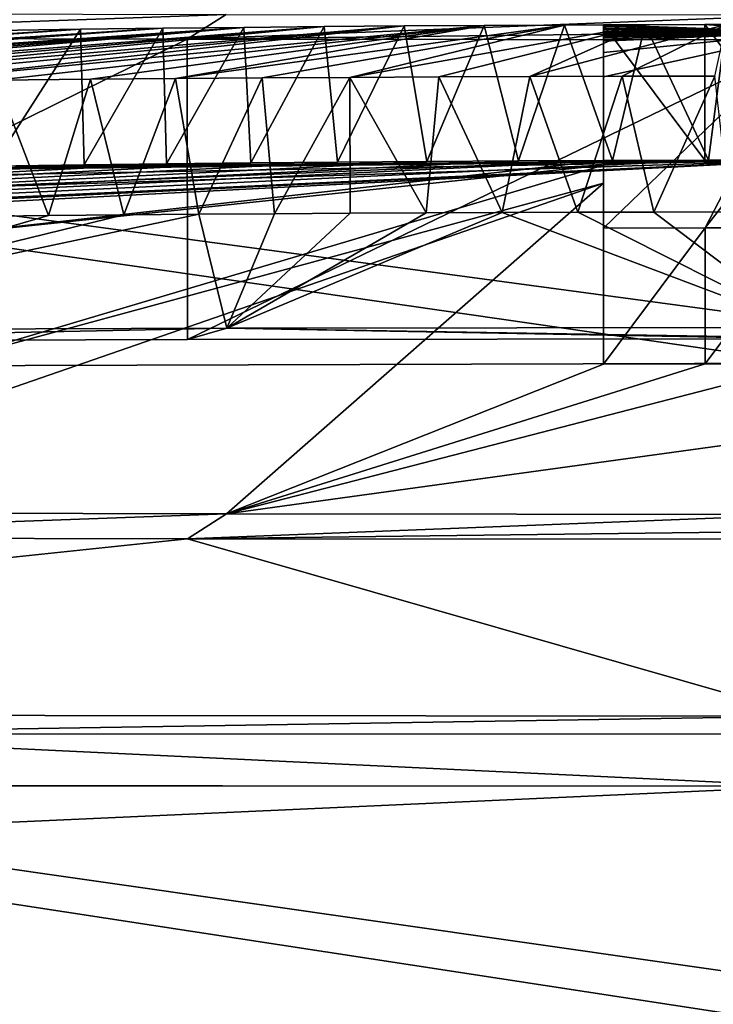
# Model space of a CAD drawing. Header units: millimetres. Extents: x -24 to 72, y 0 to 310.
# Tile 211 of 251: x -0.58 to -0.069, y 308.298 to 309.024. Entities that reach past the tile are written whole.
import ezdxf

# ---------------------------------------------------------------- set-up
doc = ezdxf.new("R2010")
doc.units = ezdxf.units.MM
doc.header["$LTSCALE"] = 65.185185
for name, color, linetype in [('299', 7, 'CONTINUOUS'), ('300', 7, 'CONTINUOUS'), ('343', 7, 'CONTINUOUS'), ('398', 7, 'CONTINUOUS'), ('401', 7, 'CONTINUOUS'), ('403', 7, 'CONTINUOUS'), ('405', 7, 'CONTINUOUS'), ('410', 7, 'CONTINUOUS'), ('411', 7, 'CONTINUOUS'), ('416', 7, 'CONTINUOUS'), ('417', 7, 'CONTINUOUS'), ('418', 7, 'CONTINUOUS'), ('64', 7, 'CONTINUOUS'), ('76', 7, 'CONTINUOUS')]:
    doc.layers.add(name, color=color, linetype=linetype)

msp = doc.modelspace()

# ---------------------------------------------------------------- linework, layer by layer
at = {"layer": '299', "color": 7, "linetype": 'CONTINUOUS'}
for points in [[(0.00029, 308.51023, 151.56164), (-0.81156, 308.49718, 151.5117), (-1.68497, 308.51159, 151.7091), (0.00029, 308.51023, 151.56164)], [(0.80512, 308.49692, 151.5111), (-0.81156, 308.49718, 151.5117), (0.00029, 308.51023, 151.56164), (0.80512, 308.49692, 151.5111)], [(-0.00207, 308.45841, 151.39826), (-1.71602, 308.45949, 151.54827), (-0.81156, 308.49718, 151.5117), (-0.00207, 308.45841, 151.39826)], [(0.80512, 308.49692, 151.5111), (-0.00207, 308.45841, 151.39826), (-0.81156, 308.49718, 151.5117), (0.80512, 308.49692, 151.5111)]]:
    msp.add_3dface(points, dxfattribs=at)
at = {"layer": '300', "color": 7, "linetype": 'CONTINUOUS'}
for points in [[(-0.90854, 309.01022, 180.2228), (-0.45643, 309.00924, 180.1518), (-0.90842, 308.78629, 167.39366), (-0.90854, 309.01022, 180.2228)], [(-0.90842, 308.78629, 167.39366), (-0.45643, 309.00924, 180.1518), (-0.45628, 308.78778, 167.46465), (-0.90842, 308.78629, 167.39366)], [(-0.45643, 309.00924, 180.1518), (0.00044, 309.00886, 180.12799), (-0.45628, 308.78778, 167.46465), (-0.45643, 309.00924, 180.1518)], [(0.00044, 309.00886, 180.12799), (0.00049, 308.78824, 167.48845), (-0.45628, 308.78778, 167.46465), (0.00044, 309.00886, 180.12799)], [(-0.45635, 308.64099, 159.05502), (-1.68497, 308.51159, 151.7091), (-0.90846, 308.64198, 159.12602), (-0.45635, 308.64099, 159.05502)], [(0.00029, 308.51023, 151.56164), (-1.68497, 308.51159, 151.7091), (-0.45635, 308.64099, 159.05502), (0.00029, 308.51023, 151.56164)], [(0.00052, 308.64061, 159.03121), (0.00029, 308.51023, 151.56164), (-0.45635, 308.64099, 159.05502), (0.00052, 308.64061, 159.03121)]]:
    msp.add_3dface(points, dxfattribs=at)
at = {"layer": '343', "color": 7, "linetype": 'CONTINUOUS'}
for points in [[(-0.42767, 309.02754, 180.43308), (-0.90854, 309.01022, 180.2228), (-0.85147, 309.02846, 180.49951), (-0.42767, 309.02754, 180.43308)], [(-0.45643, 309.00924, 180.1518), (-0.90854, 309.01022, 180.2228), (-0.42767, 309.02754, 180.43308), (-0.45643, 309.00924, 180.1518)], [(0.00044, 309.02719, 180.41082), (-0.45643, 309.00924, 180.1518), (-0.42767, 309.02754, 180.43308), (0.00044, 309.02719, 180.41082)], [(0.00044, 309.01468, 180.26963), (-0.45643, 309.00924, 180.1518), (0.00044, 309.02719, 180.41082), (0.00044, 309.01468, 180.26963)], [(0.00044, 309.00886, 180.12799), (-0.45643, 309.00924, 180.1518), (0.00044, 309.01468, 180.26963), (0.00044, 309.00886, 180.12799)]]:
    msp.add_3dface(points, dxfattribs=at)
at = {"layer": '398', "color": 7, "linetype": 'CONTINUOUS'}
for points in [[(-0.90842, 308.78629, 167.39366), (-0.45628, 308.78778, 167.46465), (-0.42735, 308.79626, 167.18293), (-0.90842, 308.78629, 167.39366)], [(-0.85111, 308.79486, 167.11654), (-0.90842, 308.78629, 167.39366), (-0.42735, 308.79626, 167.18293), (-0.85111, 308.79486, 167.11654)], [(-0.45628, 308.78778, 167.46465), (0.00049, 308.78824, 167.48845), (-0.42735, 308.79626, 167.18293), (-0.45628, 308.78778, 167.46465)], [(0.00049, 308.79668, 167.20515), (-0.42735, 308.79626, 167.18293), (0.00049, 308.78911, 167.3467), (0.00049, 308.79668, 167.20515)], [(-0.42735, 308.79626, 167.18293), (0.00049, 308.78824, 167.48845), (0.00049, 308.78911, 167.3467), (-0.42735, 308.79626, 167.18293)], [(-0.42758, 308.6593, 159.33629), (-0.90846, 308.64198, 159.12602), (-0.85137, 308.66022, 159.40273), (-0.42758, 308.6593, 159.33629)], [(-0.45635, 308.64099, 159.05502), (-0.90846, 308.64198, 159.12602), (-0.42758, 308.6593, 159.33629), (-0.45635, 308.64099, 159.05502)], [(0.00052, 308.65894, 159.31404), (-0.45635, 308.64099, 159.05502), (-0.42758, 308.6593, 159.33629), (0.00052, 308.65894, 159.31404)], [(0.00052, 308.64644, 159.17284), (-0.45635, 308.64099, 159.05502), (0.00052, 308.65894, 159.31404), (0.00052, 308.64644, 159.17284)], [(0.00052, 308.64061, 159.03121), (-0.45635, 308.64099, 159.05502), (0.00052, 308.64644, 159.17284), (0.00052, 308.64061, 159.03121)]]:
    msp.add_3dface(points, dxfattribs=at)
at = {"layer": '401', "color": 7, "linetype": 'CONTINUOUS'}
for points in [[(-4.01882, 308.71235, 162.8532), (-4.01885, 308.72654, 163.66585), (0.00053, 308.92007, 164.22639), (-4.01882, 308.71235, 162.8532)], [(-4.01885, 308.72654, 163.66585), (-3.95456, 308.73384, 164.06842), (0.00053, 308.92007, 164.22639), (-4.01885, 308.72654, 163.66585)], [(-4.01882, 308.71235, 162.8532), (0.00053, 308.92007, 164.22639), (-0.95947, 308.90941, 163.7865), (-4.01882, 308.71235, 162.8532)], [(-3.95456, 308.73384, 164.06842), (-3.84799, 308.74116, 164.46254), (0.00053, 308.92007, 164.22639), (-3.95456, 308.73384, 164.06842)], [(0.00053, 308.92007, 164.22639), (-3.84799, 308.74116, 164.46254), (-0.07208, 308.92002, 164.22675), (0.00053, 308.92007, 164.22639)], [(-0.07208, 308.92002, 164.22675), (-3.84799, 308.74116, 164.46254), (-0.143, 308.91984, 164.22782), (-0.07208, 308.92002, 164.22675)], [(-0.143, 308.91984, 164.22782), (-3.84799, 308.74116, 164.46254), (-0.21223, 308.91955, 164.22955), (-0.143, 308.91984, 164.22782)], [(-0.95947, 308.90941, 163.7865), (0.00053, 308.92007, 164.22639), (-0.79637, 308.91282, 163.78644), (-0.95947, 308.90941, 163.7865)], [(-0.79637, 308.91282, 163.78644), (0.00053, 308.92007, 164.22639), (-0.65947, 308.91518, 163.7864), (-0.79637, 308.91282, 163.78644)], [(0.00053, 308.92007, 164.22639), (-0.14947, 308.91994, 163.76632), (-0.65947, 308.89882, 162.79966), (0.00053, 308.92007, 164.22639)], [(-0.65947, 308.91518, 163.7864), (0.00053, 308.92007, 164.22639), (-0.65947, 308.91287, 163.50299), (-0.65947, 308.91518, 163.7864)], [(-0.65947, 308.91287, 163.50299), (0.00053, 308.92007, 164.22639), (-0.65947, 308.90823, 163.19799), (-0.65947, 308.91287, 163.50299)], [(-0.65947, 308.90823, 163.19799), (0.00053, 308.92007, 164.22639), (-0.65947, 308.89882, 162.79966), (-0.65947, 308.90823, 163.19799)], [(-0.14947, 308.91994, 163.76632), (-0.14947, 308.91642, 163.40093), (-0.65947, 308.8625, 161.87841), (-0.14947, 308.91994, 163.76632)], [(-0.65947, 308.89882, 162.79966), (-0.14947, 308.91994, 163.76632), (-0.65947, 308.8625, 161.87841), (-0.65947, 308.89882, 162.79966)], [(-0.14947, 308.91994, 163.76632), (0.00053, 308.92007, 164.22639), (-0.07474, 308.92013, 163.76631), (-0.14947, 308.91994, 163.76632)], [(0.00053, 308.92007, 164.22639), (0.00053, 308.92076, 163.99635), (-0.07474, 308.92013, 163.76631), (0.00053, 308.92007, 164.22639)], [(0.00053, 308.92076, 163.99635), (0.00053, 308.92019, 163.76631), (-0.07474, 308.92013, 163.76631), (0.00053, 308.92076, 163.99635)], [(-0.21223, 308.91955, 164.22955), (-3.84799, 308.74116, 164.46254), (-0.27976, 308.91914, 164.2319), (-0.21223, 308.91955, 164.22955)], [(-0.27976, 308.91914, 164.2319), (-3.84799, 308.74116, 164.46254), (-0.34557, 308.91864, 164.23481), (-0.27976, 308.91914, 164.2319)], [(-0.34557, 308.91864, 164.23481), (-3.84799, 308.74116, 164.46254), (-0.40956, 308.91806, 164.23824), (-0.34557, 308.91864, 164.23481)], [(-0.40956, 308.91806, 164.23824), (-3.84799, 308.74116, 164.46254), (-0.47182, 308.91738, 164.24215), (-0.40956, 308.91806, 164.23824)], [(-0.47182, 308.91738, 164.24215), (-3.84799, 308.74116, 164.46254), (-0.53249, 308.91664, 164.24651), (-0.47182, 308.91738, 164.24215)], [(-0.53249, 308.91664, 164.24651), (-3.84799, 308.74116, 164.46254), (-0.60007, 308.9157, 164.25203), (-0.53249, 308.91664, 164.24651)], [(-0.14947, 308.91642, 163.40093), (-0.14947, 308.90321, 162.78331), (-0.65947, 308.76488, 160.43851), (-0.14947, 308.91642, 163.40093)], [(-0.65947, 308.8625, 161.87841), (-0.14947, 308.91642, 163.40093), (-0.65947, 308.76488, 160.43851), (-0.65947, 308.8625, 161.87841)], [(-0.42758, 308.6593, 159.33629), (-0.85137, 308.66022, 159.40273), (-0.14947, 308.90321, 162.78331), (-0.42758, 308.6593, 159.33629)], [(-0.14947, 308.90321, 162.78331), (-0.85137, 308.66022, 159.40273), (-0.65947, 308.76488, 160.43851), (-0.14947, 308.90321, 162.78331)], [(-0.14947, 308.76975, 160.43843), (-0.42758, 308.6593, 159.33629), (-0.14947, 308.90321, 162.78331), (-0.14947, 308.76975, 160.43843)], [(-0.85111, 308.79486, 167.11654), (-0.42735, 308.79626, 167.18293), (-0.44784, 308.88022, 165.77317), (-0.85111, 308.79486, 167.11654)], [(-0.50335, 308.87976, 165.76939), (-0.85111, 308.79486, 167.11654), (-0.44784, 308.88022, 165.77317), (-0.50335, 308.87976, 165.76939)], [(-0.55885, 308.87924, 165.76519), (-0.85111, 308.79486, 167.11654), (-0.50335, 308.87976, 165.76939), (-0.55885, 308.87924, 165.76519)], [(-0.61439, 308.87867, 165.76053), (-0.85111, 308.79486, 167.11654), (-0.55885, 308.87924, 165.76519), (-0.61439, 308.87867, 165.76053)], [(-0.44784, 308.88022, 165.77317), (-0.42735, 308.79626, 167.18293), (-0.39215, 308.88063, 165.77652), (-0.44784, 308.88022, 165.77317)], [(-0.42735, 308.79626, 167.18293), (0.00049, 308.79668, 167.20515), (-0.22434, 308.88154, 165.78376), (-0.42735, 308.79626, 167.18293)], [(-0.28024, 308.88129, 165.78178), (-0.42735, 308.79626, 167.18293), (-0.22434, 308.88154, 165.78376), (-0.28024, 308.88129, 165.78178)], [(-0.33623, 308.88099, 165.77938), (-0.42735, 308.79626, 167.18293), (-0.28024, 308.88129, 165.78178), (-0.33623, 308.88099, 165.77938)], [(-0.39215, 308.88063, 165.77652), (-0.42735, 308.79626, 167.18293), (-0.33623, 308.88099, 165.77938), (-0.39215, 308.88063, 165.77652)], [(-0.22434, 308.88154, 165.78376), (0.00049, 308.79668, 167.20515), (-0.16848, 308.88172, 165.78534), (-0.22434, 308.88154, 165.78376)], [(-0.16848, 308.88172, 165.78534), (0.00049, 308.79668, 167.20515), (-0.11244, 308.88185, 165.78648), (-0.16848, 308.88172, 165.78534)], [(-0.11244, 308.88185, 165.78648), (0.00049, 308.79668, 167.20515), (-0.05614, 308.88193, 165.78714), (-0.11244, 308.88185, 165.78648)], [(-0.42758, 308.6593, 159.33629), (0.00053, 308.77, 160.43843), (0.00052, 308.71827, 159.87586), (-0.42758, 308.6593, 159.33629)], [(0.00053, 308.77, 160.43843), (-0.42758, 308.6593, 159.33629), (-0.07448, 308.76994, 160.43843), (0.00053, 308.77, 160.43843)], [(-0.07448, 308.76994, 160.43843), (-0.42758, 308.6593, 159.33629), (-0.14947, 308.76975, 160.43843), (-0.07448, 308.76994, 160.43843)], [(0.00052, 308.65894, 159.31404), (-0.42758, 308.6593, 159.33629), (0.00052, 308.71827, 159.87586), (0.00052, 308.65894, 159.31404)]]:
    msp.add_3dface(points, dxfattribs=at)
at = {"layer": '403', "color": 7, "linetype": 'CONTINUOUS'}
for points in [[(-0.53523, 309.01662, 164.24497), (-0.59731, 309.01576, 164.25004), (-1.3213, 308.96697, 165.65251), (-0.53523, 309.01662, 164.24497)], [(-1.26739, 308.96816, 165.66423), (-0.53523, 309.01662, 164.24497), (-1.3213, 308.96697, 165.65251), (-1.26739, 308.96816, 165.66423)], [(-1.21169, 308.96935, 165.67549), (-0.53523, 309.01662, 164.24497), (-1.26739, 308.96816, 165.66423), (-1.21169, 308.96935, 165.67549)], [(-0.47453, 309.01737, 164.24058), (-0.53523, 309.01662, 164.24497), (-1.21169, 308.96935, 165.67549), (-0.47453, 309.01737, 164.24058)], [(-1.15406, 308.97053, 165.68637), (-0.47453, 309.01737, 164.24058), (-1.21169, 308.96935, 165.67549), (-1.15406, 308.97053, 165.68637)], [(-1.09426, 308.97169, 165.69708), (-0.47453, 309.01737, 164.24058), (-1.15406, 308.97053, 165.68637), (-1.09426, 308.97169, 165.69708)], [(-0.41482, 309.01802, 164.23679), (-0.47453, 309.01737, 164.24058), (-1.09426, 308.97169, 165.69708), (-0.41482, 309.01802, 164.23679)], [(-1.03231, 308.97283, 165.70743), (-0.41482, 309.01802, 164.23679), (-1.09426, 308.97169, 165.69708), (-1.03231, 308.97283, 165.70743)], [(-0.96829, 308.97395, 165.71715), (-0.41482, 309.01802, 164.23679), (-1.03231, 308.97283, 165.70743), (-0.96829, 308.97395, 165.71715)], [(-0.91149, 308.97488, 165.7252), (-0.41482, 309.01802, 164.23679), (-0.96829, 308.97395, 165.71715), (-0.91149, 308.97488, 165.7252)], [(-0.35559, 309.01857, 164.23356), (-0.41482, 309.01802, 164.23679), (-0.91149, 308.97488, 165.7252), (-0.35559, 309.01857, 164.23356)], [(-0.85263, 308.97578, 165.73316), (-0.35559, 309.01857, 164.23356), (-0.91149, 308.97488, 165.7252), (-0.85263, 308.97578, 165.73316)], [(-0.79175, 308.97666, 165.74063), (-0.35559, 309.01857, 164.23356), (-0.85263, 308.97578, 165.73316), (-0.79175, 308.97666, 165.74063)], [(-0.29662, 309.01904, 164.23084), (-0.35559, 309.01857, 164.23356), (-0.79175, 308.97666, 165.74063), (-0.29662, 309.01904, 164.23084)], [(-0.72894, 308.9775, 165.74753), (-0.29662, 309.01904, 164.23084), (-0.79175, 308.97666, 165.74063), (-0.72894, 308.9775, 165.74753)], [(-0.66413, 308.97829, 165.75402), (-0.29662, 309.01904, 164.23084), (-0.72894, 308.9775, 165.74753), (-0.66413, 308.97829, 165.75402)], [(-0.23754, 309.01942, 164.22861), (-0.29662, 309.01904, 164.23084), (-0.66413, 308.97829, 165.75402), (-0.23754, 309.01942, 164.22861)], [(-0.59724, 308.97903, 165.76029), (-0.23754, 309.01942, 164.22861), (-0.66413, 308.97829, 165.75402), (-0.59724, 308.97903, 165.76029)], [(-0.52782, 308.97971, 165.76603), (-0.23754, 309.01942, 164.22861), (-0.59724, 308.97903, 165.76029), (-0.52782, 308.97971, 165.76603)], [(-0.46519, 308.98025, 165.77038), (-0.23754, 309.01942, 164.22861), (-0.52782, 308.97971, 165.76603), (-0.46519, 308.98025, 165.77038)], [(-0.17837, 309.01972, 164.22689), (-0.23754, 309.01942, 164.22861), (-0.46519, 308.98025, 165.77038), (-0.17837, 309.01972, 164.22689)], [(-0.40128, 308.98074, 165.77419), (-0.17837, 309.01972, 164.22689), (-0.46519, 308.98025, 165.77038), (-0.40128, 308.98074, 165.77419)], [(-0.33652, 308.98116, 165.77754), (-0.17837, 309.01972, 164.22689), (-0.40128, 308.98074, 165.77419), (-0.33652, 308.98116, 165.77754)], [(-0.1188, 309.01993, 164.22563), (-0.17837, 309.01972, 164.22689), (-0.33652, 308.98116, 165.77754), (-0.1188, 309.01993, 164.22563)], [(-0.27097, 308.9815, 165.7805), (-0.1188, 309.01993, 164.22563), (-0.33652, 308.98116, 165.77754), (-0.27097, 308.9815, 165.7805)], [(-0.20383, 308.98177, 165.78282), (-0.1188, 309.01993, 164.22563), (-0.27097, 308.9815, 165.7805), (-0.20383, 308.98177, 165.78282)], [(-0.05913, 309.02005, 164.2249), (-0.1188, 309.01993, 164.22563), (-0.20383, 308.98177, 165.78282), (-0.05913, 309.02005, 164.2249)], [(-0.13573, 308.98197, 165.78441), (-0.05913, 309.02005, 164.2249), (-0.20383, 308.98177, 165.78282), (-0.13573, 308.98197, 165.78441)], [(-0.06737, 308.98209, 165.78528), (-0.05913, 309.02005, 164.2249), (-0.13573, 308.98197, 165.78441), (-0.06737, 308.98209, 165.78528)]]:
    msp.add_3dface(points, dxfattribs=at)
at = {"layer": '405', "color": 7, "linetype": 'CONTINUOUS'}
for points in [[(-0.14946, 308.86996, 160.43668), (-0.14945, 308.98162, 162.18068), (0.00055, 309.01438, 163.25459), (-0.14946, 308.86996, 160.43668)], [(-0.07447, 308.87015, 160.43668), (-0.14946, 308.86996, 160.43668), (0.00055, 309.01438, 163.25459), (-0.07447, 308.87015, 160.43668)], [(-0.14945, 309.01993, 163.76457), (-0.07473, 309.02012, 163.76457), (0.00055, 309.01438, 163.25459), (-0.14945, 309.01993, 163.76457)], [(-0.14945, 309.01888, 163.61511), (-0.14945, 309.01993, 163.76457), (0.00055, 309.01438, 163.25459), (-0.14945, 309.01888, 163.61511)], [(-0.14945, 309.01773, 163.50241), (-0.14945, 309.01888, 163.61511), (0.00055, 309.01438, 163.25459), (-0.14945, 309.01773, 163.50241)], [(-0.14945, 309.01663, 163.41501), (-0.14945, 309.01773, 163.50241), (0.00055, 309.01438, 163.25459), (-0.14945, 309.01663, 163.41501)], [(-0.14945, 309.01538, 163.32994), (-0.14945, 309.01663, 163.41501), (0.00055, 309.01438, 163.25459), (-0.14945, 309.01538, 163.32994)], [(-0.14945, 309.01448, 163.27451), (-0.14945, 309.01538, 163.32994), (0.00055, 309.01438, 163.25459), (-0.14945, 309.01448, 163.27451)], [(-0.14945, 309.01345, 163.21639), (-0.14945, 309.01448, 163.27451), (0.00055, 309.01438, 163.25459), (-0.14945, 309.01345, 163.21639)], [(-0.14945, 309.01243, 163.16276), (-0.14945, 309.01345, 163.21639), (0.00055, 309.01438, 163.25459), (-0.14945, 309.01243, 163.16276)], [(-0.14945, 309.01145, 163.11435), (-0.14945, 309.01243, 163.16276), (0.00055, 309.01438, 163.25459), (-0.14945, 309.01145, 163.11435)], [(-0.14945, 309.01044, 163.06717), (-0.14945, 309.01145, 163.11435), (0.00055, 309.01438, 163.25459), (-0.14945, 309.01044, 163.06717)], [(-0.14945, 309.00931, 163.01666), (-0.14945, 309.01044, 163.06717), (0.00055, 309.01438, 163.25459), (-0.14945, 309.00931, 163.01666)], [(-0.14945, 309.00791, 162.95807), (-0.14945, 309.00931, 163.01666), (0.00055, 309.01438, 163.25459), (-0.14945, 309.00791, 162.95807)], [(-0.14945, 308.99951, 162.65912), (-0.14945, 309.00791, 162.95807), (0.00055, 309.01438, 163.25459), (-0.14945, 308.99951, 162.65912)], [(-0.14945, 308.98162, 162.18068), (-0.14945, 308.99951, 162.65912), (0.00055, 309.01438, 163.25459), (-0.14945, 308.98162, 162.18068)], [(-0.07473, 309.02012, 163.76457), (0.00055, 309.02018, 163.76457), (0.00055, 309.01438, 163.25459), (-0.07473, 309.02012, 163.76457)], [(0.00055, 308.96601, 161.84442), (-0.07447, 308.87015, 160.43668), (0.00055, 309.01438, 163.25459), (0.00055, 308.96601, 161.84442)], [(0.00054, 308.87021, 160.43668), (-0.07447, 308.87015, 160.43668), (0.00055, 308.96601, 161.84442), (0.00054, 308.87021, 160.43668)]]:
    msp.add_3dface(points, dxfattribs=at)
at = {"layer": '410', "color": 7, "linetype": 'CONTINUOUS'}
for points in [[(-0.61439, 308.87867, 165.76053), (-0.55885, 308.87924, 165.76519), (-0.59724, 308.97903, 165.76029), (-0.61439, 308.87867, 165.76053)], [(-0.55885, 308.87924, 165.76519), (-0.52782, 308.97971, 165.76603), (-0.59724, 308.97903, 165.76029), (-0.55885, 308.87924, 165.76519)], [(-0.55885, 308.87924, 165.76519), (-0.50335, 308.87976, 165.76939), (-0.52782, 308.97971, 165.76603), (-0.55885, 308.87924, 165.76519)], [(-0.50335, 308.87976, 165.76939), (-0.46519, 308.98025, 165.77038), (-0.52782, 308.97971, 165.76603), (-0.50335, 308.87976, 165.76939)], [(-0.50335, 308.87976, 165.76939), (-0.44784, 308.88022, 165.77317), (-0.46519, 308.98025, 165.77038), (-0.50335, 308.87976, 165.76939)], [(-0.44784, 308.88022, 165.77317), (-0.40128, 308.98074, 165.77419), (-0.46519, 308.98025, 165.77038), (-0.44784, 308.88022, 165.77317)], [(-0.44784, 308.88022, 165.77317), (-0.39215, 308.88063, 165.77652), (-0.40128, 308.98074, 165.77419), (-0.44784, 308.88022, 165.77317)], [(-0.39215, 308.88063, 165.77652), (-0.33652, 308.98116, 165.77754), (-0.40128, 308.98074, 165.77419), (-0.39215, 308.88063, 165.77652)], [(-0.39215, 308.88063, 165.77652), (-0.33623, 308.88099, 165.77938), (-0.33652, 308.98116, 165.77754), (-0.39215, 308.88063, 165.77652)], [(-0.28024, 308.88129, 165.78178), (-0.27097, 308.9815, 165.7805), (-0.33652, 308.98116, 165.77754), (-0.28024, 308.88129, 165.78178)], [(-0.33623, 308.88099, 165.77938), (-0.28024, 308.88129, 165.78178), (-0.33652, 308.98116, 165.77754), (-0.33623, 308.88099, 165.77938)], [(-0.28024, 308.88129, 165.78178), (-0.22434, 308.88154, 165.78376), (-0.27097, 308.9815, 165.7805), (-0.28024, 308.88129, 165.78178)], [(-0.22434, 308.88154, 165.78376), (-0.20383, 308.98177, 165.78282), (-0.27097, 308.9815, 165.7805), (-0.22434, 308.88154, 165.78376)], [(-0.22434, 308.88154, 165.78376), (-0.16848, 308.88172, 165.78534), (-0.20383, 308.98177, 165.78282), (-0.22434, 308.88154, 165.78376)], [(-0.16848, 308.88172, 165.78534), (-0.13573, 308.98197, 165.78441), (-0.20383, 308.98177, 165.78282), (-0.16848, 308.88172, 165.78534)], [(-0.16848, 308.88172, 165.78534), (-0.11244, 308.88185, 165.78648), (-0.13573, 308.98197, 165.78441), (-0.16848, 308.88172, 165.78534)], [(-0.11244, 308.88185, 165.78648), (-0.06737, 308.98209, 165.78528), (-0.13573, 308.98197, 165.78441), (-0.11244, 308.88185, 165.78648)], [(-0.11244, 308.88185, 165.78648), (-0.05614, 308.88193, 165.78714), (-0.06737, 308.98209, 165.78528), (-0.11244, 308.88185, 165.78648)]]:
    msp.add_3dface(points, dxfattribs=at)
at = {"layer": '411', "color": 7, "linetype": 'CONTINUOUS'}
for points in [[(-0.53249, 308.91664, 164.24651), (-0.60007, 308.9157, 164.25203), (-0.53523, 309.01662, 164.24497), (-0.53249, 308.91664, 164.24651)], [(-0.60007, 308.9157, 164.25203), (-0.59731, 309.01576, 164.25004), (-0.53523, 309.01662, 164.24497), (-0.60007, 308.9157, 164.25203)], [(-0.53249, 308.91664, 164.24651), (-0.53523, 309.01662, 164.24497), (-0.47453, 309.01737, 164.24058), (-0.53249, 308.91664, 164.24651)], [(-0.47182, 308.91738, 164.24215), (-0.53249, 308.91664, 164.24651), (-0.47453, 309.01737, 164.24058), (-0.47182, 308.91738, 164.24215)], [(-0.47182, 308.91738, 164.24215), (-0.47453, 309.01737, 164.24058), (-0.41482, 309.01802, 164.23679), (-0.47182, 308.91738, 164.24215)], [(-0.40956, 308.91806, 164.23824), (-0.47182, 308.91738, 164.24215), (-0.41482, 309.01802, 164.23679), (-0.40956, 308.91806, 164.23824)], [(-0.40956, 308.91806, 164.23824), (-0.41482, 309.01802, 164.23679), (-0.35559, 309.01857, 164.23356), (-0.40956, 308.91806, 164.23824)], [(-0.34557, 308.91864, 164.23481), (-0.40956, 308.91806, 164.23824), (-0.35559, 309.01857, 164.23356), (-0.34557, 308.91864, 164.23481)], [(-0.34557, 308.91864, 164.23481), (-0.35559, 309.01857, 164.23356), (-0.29662, 309.01904, 164.23084), (-0.34557, 308.91864, 164.23481)], [(-0.27976, 308.91914, 164.2319), (-0.34557, 308.91864, 164.23481), (-0.29662, 309.01904, 164.23084), (-0.27976, 308.91914, 164.2319)], [(-0.27976, 308.91914, 164.2319), (-0.29662, 309.01904, 164.23084), (-0.23754, 309.01942, 164.22861), (-0.27976, 308.91914, 164.2319)], [(-0.21223, 308.91955, 164.22955), (-0.27976, 308.91914, 164.2319), (-0.23754, 309.01942, 164.22861), (-0.21223, 308.91955, 164.22955)], [(-0.21223, 308.91955, 164.22955), (-0.23754, 309.01942, 164.22861), (-0.17837, 309.01972, 164.22689), (-0.21223, 308.91955, 164.22955)], [(-0.143, 308.91984, 164.22782), (-0.21223, 308.91955, 164.22955), (-0.17837, 309.01972, 164.22689), (-0.143, 308.91984, 164.22782)], [(-0.143, 308.91984, 164.22782), (-0.17837, 309.01972, 164.22689), (-0.1188, 309.01993, 164.22563), (-0.143, 308.91984, 164.22782)], [(-0.07208, 308.92002, 164.22675), (-0.143, 308.91984, 164.22782), (-0.1188, 309.01993, 164.22563), (-0.07208, 308.92002, 164.22675)], [(-0.07208, 308.92002, 164.22675), (-0.1188, 309.01993, 164.22563), (-0.05913, 309.02005, 164.2249), (-0.07208, 308.92002, 164.22675)], [(0.00053, 308.92007, 164.22639), (-0.07208, 308.92002, 164.22675), (-0.05913, 309.02005, 164.2249), (0.00053, 308.92007, 164.22639)]]:
    msp.add_3dface(points, dxfattribs=at)
at = {"layer": '416', "color": 7, "linetype": 'CONTINUOUS'}
for points in [[(-0.14947, 308.91994, 163.76632), (-0.07474, 308.92013, 163.76631), (-0.14945, 309.01993, 163.76457), (-0.14947, 308.91994, 163.76632)], [(-0.07474, 308.92013, 163.76631), (-0.07473, 309.02012, 163.76457), (-0.14945, 309.01993, 163.76457), (-0.07474, 308.92013, 163.76631)], [(-0.07474, 308.92013, 163.76631), (0.00053, 308.92019, 163.76631), (-0.07473, 309.02012, 163.76457), (-0.07474, 308.92013, 163.76631)], [(0.00053, 308.92019, 163.76631), (0.00055, 309.02018, 163.76457), (-0.07473, 309.02012, 163.76457), (0.00053, 308.92019, 163.76631)]]:
    msp.add_3dface(points, dxfattribs=at)
at = {"layer": '417', "color": 7, "linetype": 'CONTINUOUS'}
for points in [[(-0.14947, 308.91994, 163.76632), (-0.14945, 309.01993, 163.76457), (-0.14945, 309.01888, 163.61511), (-0.14947, 308.91994, 163.76632)], [(-0.14947, 308.91994, 163.76632), (-0.14945, 309.01888, 163.61511), (-0.14945, 309.01773, 163.50241), (-0.14947, 308.91994, 163.76632)], [(-0.14947, 308.91994, 163.76632), (-0.14945, 309.01773, 163.50241), (-0.14945, 309.01663, 163.41501), (-0.14947, 308.91994, 163.76632)], [(-0.14947, 308.91642, 163.40093), (-0.14947, 308.91994, 163.76632), (-0.14945, 309.01663, 163.41501), (-0.14947, 308.91642, 163.40093)], [(-0.14947, 308.91642, 163.40093), (-0.14945, 309.01663, 163.41501), (-0.14945, 309.01538, 163.32994), (-0.14947, 308.91642, 163.40093)], [(-0.14947, 308.91642, 163.40093), (-0.14945, 309.01538, 163.32994), (-0.14945, 309.01448, 163.27451), (-0.14947, 308.91642, 163.40093)], [(-0.14947, 308.91642, 163.40093), (-0.14945, 309.01448, 163.27451), (-0.14945, 309.01345, 163.21639), (-0.14947, 308.91642, 163.40093)], [(-0.14947, 308.91642, 163.40093), (-0.14945, 309.01345, 163.21639), (-0.14945, 309.01243, 163.16276), (-0.14947, 308.91642, 163.40093)], [(-0.14947, 308.91642, 163.40093), (-0.14945, 309.01243, 163.16276), (-0.14945, 309.01145, 163.11435), (-0.14947, 308.91642, 163.40093)], [(-0.14947, 308.91642, 163.40093), (-0.14945, 309.01145, 163.11435), (-0.14945, 309.01044, 163.06717), (-0.14947, 308.91642, 163.40093)], [(-0.14947, 308.91642, 163.40093), (-0.14945, 309.01044, 163.06717), (-0.14945, 309.00931, 163.01666), (-0.14947, 308.91642, 163.40093)], [(-0.14947, 308.91642, 163.40093), (-0.14945, 309.00931, 163.01666), (-0.14945, 309.00791, 162.95807), (-0.14947, 308.91642, 163.40093)], [(-0.14947, 308.90321, 162.78331), (-0.14947, 308.91642, 163.40093), (-0.14945, 309.00791, 162.95807), (-0.14947, 308.90321, 162.78331)], [(-0.14947, 308.90321, 162.78331), (-0.14945, 309.00791, 162.95807), (-0.14945, 308.99951, 162.65912), (-0.14947, 308.90321, 162.78331)], [(-0.14947, 308.90321, 162.78331), (-0.14945, 308.99951, 162.65912), (-0.14945, 308.98162, 162.18068), (-0.14947, 308.90321, 162.78331)], [(-0.14947, 308.90321, 162.78331), (-0.14945, 308.98162, 162.18068), (-0.14946, 308.86996, 160.43668), (-0.14947, 308.90321, 162.78331)], [(-0.14947, 308.76975, 160.43843), (-0.14947, 308.90321, 162.78331), (-0.14946, 308.86996, 160.43668), (-0.14947, 308.76975, 160.43843)]]:
    msp.add_3dface(points, dxfattribs=at)
at = {"layer": '418', "color": 7, "linetype": 'CONTINUOUS'}
for points in [[(-0.07448, 308.76994, 160.43843), (-0.14947, 308.76975, 160.43843), (-0.07447, 308.87015, 160.43668), (-0.07448, 308.76994, 160.43843)], [(-0.14947, 308.76975, 160.43843), (-0.14946, 308.86996, 160.43668), (-0.07447, 308.87015, 160.43668), (-0.14947, 308.76975, 160.43843)], [(0.00053, 308.77, 160.43843), (-0.07448, 308.76994, 160.43843), (0.00054, 308.87021, 160.43668), (0.00053, 308.77, 160.43843)], [(-0.07448, 308.76994, 160.43843), (-0.07447, 308.87015, 160.43668), (0.00054, 308.87021, 160.43668), (-0.07448, 308.76994, 160.43843)]]:
    msp.add_3dface(points, dxfattribs=at)
at = {"layer": '64', "color": 7, "linetype": 'CONTINUOUS'}
for points in [[(-0.00207, 308.45841, 151.39826), (-13.21332, 307.85902, 122.26892), (-1.71602, 308.45949, 151.54827), (-0.00207, 308.45841, 151.39826)], [(0, 307.94993, 122.26734), (-13.21332, 307.85902, 122.26892), (-0.00207, 308.45841, 151.39826), (0, 307.94993, 122.26734)]]:
    msp.add_3dface(points, dxfattribs=at)
at = {"layer": '76', "color": 7, "linetype": 'CONTINUOUS'}
for points in [[(0, 309.22563, 246.06468), (-3.09154, 309.21706, 245.86377), (0, 308.80039, 246.33728), (0, 309.22563, 246.06468)], [(0, 308.77042, 246.35186), (-3.09154, 309.21706, 245.86377), (-3.12642, 308.76114, 246.14882), (0, 308.77042, 246.35186)], [(0, 308.80039, 246.33728), (-3.09154, 309.21706, 245.86377), (0, 308.77042, 246.35186), (0, 308.80039, 246.33728)], [(0, 308.77042, 246.35186), (-3.12642, 308.76114, 246.14882), (0, 308.31339, 246.5135), (0, 308.77042, 246.35186)], [(-3.14575, 308.27206, 246.31633), (0, 308.2819, 246.52079), (-3.12642, 308.76114, 246.14882), (-3.14575, 308.27206, 246.31633)], [(-3.12642, 308.76114, 246.14882), (0, 308.2819, 246.52079), (0, 308.31339, 246.5135), (-3.12642, 308.76114, 246.14882)]]:
    msp.add_3dface(points, dxfattribs=at)

doc.saveas('drawing.dxf')
